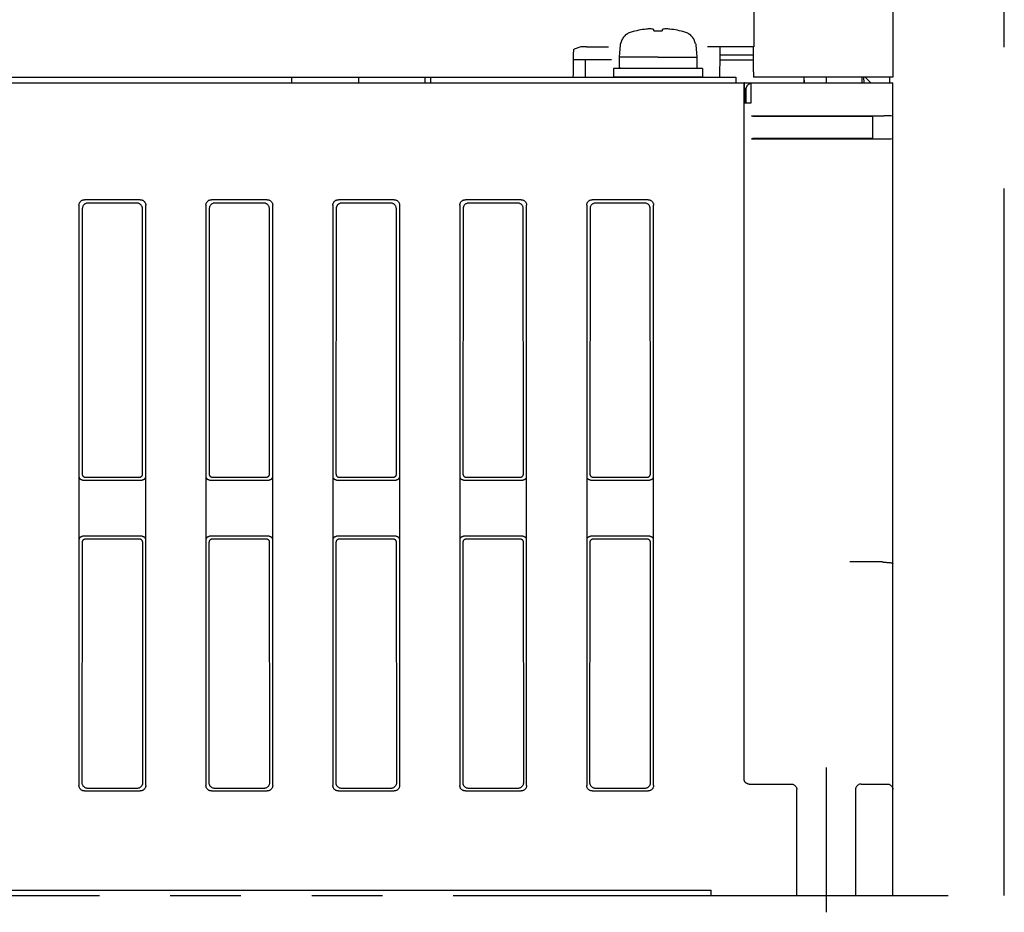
# Model space of a CAD drawing. Header units: millimetres. Extents: x -1 to 955, y -266 to 617.
# Tile 11 of 40: x 417 to 505, y -266 to -186. Entities that reach past the tile are written whole.
import ezdxf

# ---------------------------------------------------------------- set-up
doc = ezdxf.new("R2010")
doc.units = ezdxf.units.MM
doc.linetypes.add('PHANTOMX2', pattern=[127, 63.5, -12.7, 12.7, -12.7, 12.7, -12.7])
for name, color, linetype in [('10', 3, 'CONTINUOUS'), ('12', 7, 'CONTINUOUS'), ('17', 6, 'CONTINUOUS'), ('18', 1, 'PHANTOMX2')]:
    doc.layers.add(name, color=color, linetype=linetype)

msp = doc.modelspace()

# ---------------------------------------------------------------- linework, layer by layer
at = {"layer": '10'}
for p, q in [((495, -120.3), (495, -191.5)), ((482.501, -167.802), (482.501, -188.772)), ((466.975, -188.778), (466.36, -188.983)), ((467.13, -188.772), (467.068, -188.773)), ((467.205, -188.771), (467.13, -188.772)), ((467.334, -188.77), (467.205, -188.771)), ((467.474, -188.77), (467.334, -188.77)), ((467.474, -188.77), (469.455, -188.77)), ((482.429, -188.77), (478.345, -188.77)), ((479.478, -189.5), (479.491, -188.77)), ((482.455, -188.77), (482.429, -188.77)), ((482.484, -191), (482.484, -188.771)), ((466.309, -189.9), (469.725, -189.9)), ((467.4, -191.5), (467.4, -189.9)), ((479.44, -191.5), (479.475, -189.5)), ((482.484, -189.964), (479.467, -189.964)), ((482.484, -189.5), (479.475, -189.5)), ((289.1, -191.5), (480.9, -191.5)), ((441, -191.5), (441, -192)), ((447, -191.5), (447, -192)), ((452.96, -191.5), (452.969, -192)), ((453.5, -192), (453.5, -191.5)), ((466.292, -191.5), (466.308, -191.207)), ((480.9, -191.5), (480.9, -192)), ((482.484, -191), (482.488, -191.5)), ((495, -191.5), (482.488, -191.5)), ((487.001, -191.5), (487.001, -192)), ((487.011, -191.5), (487.012, -192)), ((489.009, -191.5), (489.009, -192)), ((492.191, -191.5), (492.2, -192)), ((492.4, -192), (492.391, -191.5)), ((492.5, -191.5), (493, -192)), ((494.7, -191.5), (494.7, -192)), ((343.26, -192), (495, -192)), ((481.623, -254.489), (481.623, -192)), ((481.677, -192.443), (481.678, -193.8)), ((481.811, -193.8), (481.82, -192.491)), ((482.255, -193.8), (482.256, -192.036)), ((495, -265), (495, -192)), ((481.678, -193.8), (482.255, -193.8)), ((482.407, -194.992), (482.311, -194.96)), ((482.421, -194.964), (482.474, -194.965)), ((482.474, -194.965), (482.533, -194.965)), ((482.533, -194.965), (494.209, -194.965)), ((482.552, -194.998), (482.623, -194.999)), ((482.623, -194.999), (482.745, -195)), ((482.745, -195), (493.15, -195)), ((495, -194.968), (493.15, -195)), ((493.15, -195), (493.15, -197)), ((494.432, -194.966), (494.209, -194.965)), ((494.632, -194.968), (494.432, -194.966)), ((482.407, -197.008), (482.311, -197.04)), ((482.377, -197.037), (482.421, -197.036)), ((482.421, -197.036), (482.474, -197.035)), ((482.474, -197.035), (482.563, -197.035)), ((482.552, -197.002), (482.494, -197.003)), ((482.623, -197.001), (482.552, -197.002)), ((482.563, -197.035), (494.052, -197.035)), ((482.745, -197), (482.623, -197.001)), ((493.15, -197), (482.745, -197)), ((493.15, -197), (495, -197.032)), ((494.052, -197.035), (494.285, -197.034)), ((494.285, -197.034), (494.502, -197.033)), ((494.502, -197.033), (494.691, -197.031)), ((494.691, -197.031), (494.796, -197.029)), ((421.9, -202.998), (421.9, -255.102)), ((422.199, -203.298), (422.181, -227.12)), ((422.2, -203.287), (422.2, -227.223)), ((427.402, -202.5), (422.398, -202.5)), ((427.102, -202.8), (422.698, -202.8)), ((427.619, -227.12), (427.601, -203.298)), ((427.9, -255.102), (427.9, -202.998)), ((433.3, -202.998), (433.3, -255.102)), ((433.599, -203.298), (433.581, -227.12)), ((438.802, -202.5), (433.798, -202.5)), ((438.502, -202.8), (434.098, -202.8)), ((439.019, -227.12), (439.001, -203.298)), ((439.3, -255.102), (439.3, -202.998)), ((444.7, -202.998), (444.7, -255.102)), ((444.999, -203.298), (444.981, -227.12)), ((450.202, -202.5), (445.198, -202.5)), ((449.902, -202.8), (445.498, -202.8)), ((450.4, -203.287), (450.4, -227.223)), ((450.419, -227.12), (450.401, -203.298)), ((450.7, -255.102), (450.7, -202.998)), ((456.1, -202.998), (456.1, -255.102)), ((456.399, -203.298), (456.381, -227.12)), ((461.602, -202.5), (456.598, -202.5)), ((461.302, -202.8), (456.898, -202.8)), ((461.819, -227.12), (461.801, -203.298)), ((462.1, -255.102), (462.1, -202.998)), ((467.5, -202.998), (467.5, -255.102)), ((467.799, -203.298), (467.781, -227.12)), ((473.002, -202.5), (467.998, -202.5)), ((472.702, -202.8), (468.298, -202.8)), ((473.219, -227.12), (473.201, -203.298)), ((473.5, -255.102), (473.5, -202.998)), ((421.926, -233.025), (421.926, -227.375)), ((422.225, -227.674), (427.575, -227.674)), ((422.48, -227.419), (427.32, -227.419)), ((427.874, -227.375), (427.874, -233.025)), ((433.326, -233.025), (433.326, -227.375)), ((433.625, -227.674), (438.975, -227.674)), ((433.88, -227.419), (438.72, -227.419)), ((439.274, -227.375), (439.274, -233.025)), ((444.726, -233.025), (444.726, -227.375)), ((445.025, -227.674), (450.375, -227.674)), ((445.28, -227.419), (450.12, -227.419)), ((450.674, -227.375), (450.674, -233.025)), ((456.126, -233.025), (456.126, -227.375)), ((456.425, -227.674), (461.775, -227.674)), ((456.68, -227.419), (461.52, -227.419)), ((462.074, -227.375), (462.074, -233.025)), ((467.526, -233.025), (467.526, -227.375)), ((467.825, -227.674), (473.175, -227.674)), ((468.08, -227.419), (472.92, -227.419)), ((473.474, -227.375), (473.474, -233.025)), ((422.177, -233.275), (422.16, -254.842)), ((422.2, -233.16), (422.2, -243.5)), ((427.575, -232.726), (422.225, -232.726)), ((427.324, -232.977), (422.476, -232.977)), ((427.64, -254.842), (427.623, -233.275)), ((433.577, -233.275), (433.56, -254.842)), ((438.975, -232.726), (433.625, -232.726)), ((438.724, -232.977), (433.876, -232.977)), ((439.04, -254.842), (439.023, -233.275)), ((444.977, -233.275), (444.96, -254.842)), ((450.375, -232.726), (445.025, -232.726)), ((450.124, -232.977), (445.276, -232.977)), ((450.4, -233.16), (450.4, -243.5)), ((450.44, -254.842), (450.423, -233.275)), ((456.377, -233.275), (456.36, -254.842)), ((461.775, -232.726), (456.425, -232.726)), ((461.524, -232.977), (456.676, -232.977)), ((461.84, -254.842), (461.823, -233.275)), ((467.777, -233.275), (467.76, -254.842)), ((473.175, -232.726), (467.825, -232.726)), ((472.924, -232.977), (468.076, -232.977)), ((473.24, -254.842), (473.223, -233.275)), ((491.136, -234.987), (491.392, -235)), ((491.392, -235), (494.02, -235)), ((422.658, -255.34), (427.142, -255.34)), ((434.058, -255.34), (438.542, -255.34)), ((445.458, -255.34), (449.942, -255.34)), ((456.858, -255.34), (461.342, -255.34)), ((468.258, -255.34), (472.742, -255.34)), ((482.099, -254.991), (485.369, -254.991)), ((485.369, -254.991), (485.522, -254.991)), ((485.522, -254.991), (485.627, -254.99)), ((485.627, -254.99), (485.69, -254.989)), ((485.69, -254.989), (485.745, -254.988)), ((485.745, -254.988), (485.791, -254.987)), ((492.253, -254.988), (492.308, -254.989)), ((492.308, -254.989), (492.405, -254.99)), ((492.405, -254.99), (492.513, -254.991)), ((492.513, -254.991), (494, -254.991)), ((494, -254.991), (494.154, -254.991)), ((494.154, -254.991), (494.261, -254.99)), ((494.261, -254.99), (494.324, -254.989)), ((494.324, -254.989), (494.38, -254.988)), ((494.38, -254.988), (494.426, -254.987)), ((422.398, -255.6), (427.402, -255.6)), ((433.798, -255.6), (438.802, -255.6)), ((445.198, -255.6), (450.202, -255.6)), ((456.598, -255.6), (461.602, -255.6)), ((467.998, -255.6), (473.002, -255.6)), ((388.448, -264.5), (478.68, -264.5)), ((478.685, -265), (478.68, -264.5)), ((478.685, -265), (495, -265))]:
    msp.add_line(p, q, dxfattribs=at)
for points in [[(466.308, -191.207), (466.309, -189.893), (466.309, -189.812), (466.31, -189.733), (466.311, -189.655), (466.313, -189.58), (466.315, -189.507), (466.317, -189.437), (466.319, -189.371), (466.322, -189.309), (466.325, -189.251), (466.328, -189.198), (466.332, -189.15), (466.335, -189.108), (466.339, -189.071), (466.343, -189.041), (466.347, -189.017), (466.351, -188.999), (466.356, -188.988), (466.36, -188.983)], [(467.068, -188.773), (467.042, -188.774), (467.02, -188.775), (467.003, -188.776), (466.989, -188.776), (466.98, -188.777), (466.975, -188.778)], [(482.501, -188.772), (482.5, -188.771), (482.497, -188.771), (482.492, -188.771), (482.485, -188.771), (482.476, -188.77), (482.455, -188.77)], [(481.677, -192.443), (481.677, -192.395), (481.676, -192.348), (481.675, -192.303), (481.674, -192.259), (481.673, -192.218), (481.671, -192.179), (481.669, -192.144), (481.667, -192.111), (481.665, -192.083), (481.663, -192.058), (481.661, -192.037), (481.658, -192.021), (481.656, -192.009), (481.653, -192.002), (481.651, -192)], [(482.256, -192.036), (482.191, -192.057), (482.131, -192.083), (482.076, -192.111), (482.028, -192.142), (481.985, -192.175), (481.948, -192.208), (481.917, -192.243), (481.89, -192.278), (481.868, -192.314), (481.851, -192.349), (481.838, -192.385), (481.828, -192.42), (481.823, -192.456), (481.82, -192.491)], [(482.27, -192), (482.266, -192.002), (482.263, -192.009), (482.26, -192.021), (482.256, -192.036)], [(482.311, -194.96), (482.314, -194.961), (482.32, -194.961), (482.33, -194.962), (482.343, -194.962), (482.359, -194.963), (482.377, -194.963), (482.421, -194.964)], [(482.407, -194.992), (482.411, -194.993), (482.42, -194.994), (482.432, -194.995), (482.449, -194.995), (482.47, -194.996), (482.494, -194.997), (482.552, -194.998)], [(494.796, -194.971), (494.746, -194.97), (494.632, -194.968)], [(482.311, -197.04), (482.314, -197.039), (482.32, -197.039), (482.33, -197.038), (482.343, -197.038), (482.359, -197.037), (482.377, -197.037)], [(482.494, -197.003), (482.47, -197.004), (482.449, -197.005), (482.432, -197.005), (482.42, -197.006), (482.411, -197.007), (482.407, -197.008)], [(421.9, -202.998), (421.902, -202.952), (421.908, -202.906), (421.919, -202.861), (421.934, -202.818), (421.952, -202.776), (421.975, -202.735), (422.001, -202.698), (422.03, -202.662), (422.062, -202.63), (422.098, -202.601), (422.135, -202.575), (422.176, -202.552), (422.218, -202.534), (422.261, -202.519), (422.306, -202.508), (422.352, -202.502), (422.398, -202.5)], [(422.698, -202.8), (422.652, -202.802), (422.606, -202.808), (422.561, -202.819), (422.517, -202.834), (422.475, -202.852), (422.435, -202.874), (422.397, -202.9), (422.362, -202.93), (422.329, -202.962), (422.3, -202.997), (422.274, -203.035), (422.252, -203.075), (422.233, -203.117), (422.219, -203.161), (422.208, -203.206), (422.202, -203.251), (422.199, -203.298)], [(427.601, -203.298), (427.598, -203.251), (427.592, -203.206), (427.581, -203.161), (427.567, -203.117), (427.548, -203.075), (427.526, -203.035), (427.5, -202.997), (427.471, -202.962), (427.438, -202.93), (427.403, -202.9), (427.365, -202.874), (427.325, -202.852), (427.283, -202.834), (427.239, -202.819), (427.194, -202.808), (427.148, -202.802), (427.102, -202.8)], [(427.402, -202.5), (427.448, -202.502), (427.494, -202.508), (427.539, -202.519), (427.582, -202.534), (427.624, -202.552), (427.665, -202.575), (427.702, -202.601), (427.738, -202.63), (427.77, -202.662), (427.799, -202.698), (427.825, -202.735), (427.848, -202.776), (427.866, -202.818), (427.881, -202.861), (427.892, -202.906), (427.898, -202.952), (427.9, -202.998)], [(433.3, -202.998), (433.302, -202.952), (433.308, -202.906), (433.319, -202.861), (433.334, -202.818), (433.352, -202.776), (433.375, -202.735), (433.401, -202.698), (433.43, -202.662), (433.462, -202.63), (433.498, -202.601), (433.535, -202.575), (433.576, -202.552), (433.618, -202.534), (433.661, -202.519), (433.706, -202.508), (433.752, -202.502), (433.798, -202.5)], [(434.098, -202.8), (434.052, -202.802), (434.006, -202.808), (433.961, -202.819), (433.917, -202.834), (433.875, -202.852), (433.835, -202.874), (433.797, -202.9), (433.762, -202.93), (433.729, -202.962), (433.7, -202.997), (433.674, -203.035), (433.652, -203.075), (433.633, -203.117), (433.619, -203.161), (433.608, -203.206), (433.602, -203.251), (433.599, -203.298)], [(439.001, -203.298), (438.998, -203.251), (438.992, -203.206), (438.981, -203.161), (438.967, -203.117), (438.948, -203.075), (438.926, -203.035), (438.9, -202.997), (438.871, -202.962), (438.838, -202.93), (438.803, -202.9), (438.765, -202.874), (438.725, -202.852), (438.683, -202.834), (438.639, -202.819), (438.594, -202.808), (438.548, -202.802), (438.502, -202.8)], [(438.802, -202.5), (438.848, -202.502), (438.894, -202.508), (438.939, -202.519), (438.982, -202.534), (439.024, -202.552), (439.065, -202.575), (439.102, -202.601), (439.138, -202.63), (439.17, -202.662), (439.199, -202.698), (439.225, -202.735), (439.248, -202.776), (439.266, -202.818), (439.281, -202.861), (439.292, -202.906), (439.298, -202.952), (439.3, -202.998)], [(444.7, -202.998), (444.702, -202.952), (444.708, -202.906), (444.719, -202.861), (444.734, -202.818), (444.752, -202.776), (444.775, -202.735), (444.801, -202.698), (444.83, -202.662), (444.862, -202.63), (444.898, -202.601), (444.935, -202.575), (444.976, -202.552), (445.018, -202.534), (445.061, -202.519), (445.106, -202.508), (445.152, -202.502), (445.198, -202.5)], [(445.498, -202.8), (445.452, -202.802), (445.406, -202.808), (445.361, -202.819), (445.317, -202.834), (445.275, -202.852), (445.235, -202.874), (445.197, -202.9), (445.162, -202.93), (445.129, -202.962), (445.1, -202.997), (445.074, -203.035), (445.052, -203.075), (445.033, -203.117), (445.019, -203.161), (445.008, -203.206), (445.002, -203.251), (444.999, -203.298)], [(450.401, -203.298), (450.398, -203.251), (450.392, -203.206), (450.381, -203.161), (450.367, -203.117), (450.348, -203.075), (450.326, -203.035), (450.3, -202.997), (450.271, -202.962), (450.238, -202.93), (450.203, -202.9), (450.165, -202.874), (450.125, -202.852), (450.083, -202.834), (450.039, -202.819), (449.994, -202.808), (449.948, -202.802), (449.902, -202.8)], [(450.202, -202.5), (450.248, -202.502), (450.294, -202.508), (450.339, -202.519), (450.382, -202.534), (450.424, -202.552), (450.465, -202.575), (450.502, -202.601), (450.538, -202.63), (450.57, -202.662), (450.599, -202.698), (450.625, -202.735), (450.648, -202.776), (450.666, -202.818), (450.681, -202.861), (450.692, -202.906), (450.698, -202.952), (450.7, -202.998)], [(456.1, -202.998), (456.102, -202.952), (456.108, -202.906), (456.119, -202.861), (456.134, -202.818), (456.152, -202.776), (456.175, -202.735), (456.201, -202.698), (456.23, -202.662), (456.262, -202.63), (456.298, -202.601), (456.335, -202.575), (456.376, -202.552), (456.418, -202.534), (456.461, -202.519), (456.506, -202.508), (456.552, -202.502), (456.598, -202.5)], [(456.898, -202.8), (456.852, -202.802), (456.806, -202.808), (456.761, -202.819), (456.717, -202.834), (456.675, -202.852), (456.635, -202.874), (456.597, -202.9), (456.562, -202.93), (456.529, -202.962), (456.5, -202.997), (456.474, -203.035), (456.452, -203.075), (456.433, -203.117), (456.419, -203.161), (456.408, -203.206), (456.402, -203.251), (456.399, -203.298)], [(461.801, -203.298), (461.798, -203.251), (461.792, -203.206), (461.781, -203.161), (461.767, -203.117), (461.748, -203.075), (461.726, -203.035), (461.7, -202.997), (461.671, -202.962), (461.638, -202.93), (461.603, -202.9), (461.565, -202.874), (461.525, -202.852), (461.483, -202.834), (461.439, -202.819), (461.394, -202.808), (461.348, -202.802), (461.302, -202.8)], [(461.602, -202.5), (461.648, -202.502), (461.694, -202.508), (461.739, -202.519), (461.782, -202.534), (461.824, -202.552), (461.865, -202.575), (461.902, -202.601), (461.938, -202.63), (461.97, -202.662), (461.999, -202.698), (462.025, -202.735), (462.048, -202.776), (462.066, -202.818), (462.081, -202.861), (462.092, -202.906), (462.098, -202.952), (462.1, -202.998)], [(467.5, -202.998), (467.502, -202.952), (467.508, -202.906), (467.519, -202.861), (467.534, -202.818), (467.552, -202.776), (467.575, -202.735), (467.601, -202.698), (467.63, -202.662), (467.662, -202.63), (467.698, -202.601), (467.735, -202.575), (467.776, -202.552), (467.818, -202.534), (467.861, -202.519), (467.906, -202.508), (467.952, -202.502), (467.998, -202.5)], [(468.298, -202.8), (468.252, -202.802), (468.206, -202.808), (468.161, -202.819), (468.117, -202.834), (468.075, -202.852), (468.035, -202.874), (467.997, -202.9), (467.962, -202.93), (467.929, -202.962), (467.9, -202.997), (467.874, -203.035), (467.852, -203.075), (467.833, -203.117), (467.819, -203.161), (467.808, -203.206), (467.802, -203.251), (467.799, -203.298)], [(473.201, -203.298), (473.198, -203.251), (473.192, -203.206), (473.181, -203.161), (473.167, -203.117), (473.148, -203.075), (473.126, -203.035), (473.1, -202.997), (473.071, -202.962), (473.038, -202.93), (473.003, -202.9), (472.965, -202.874), (472.925, -202.852), (472.883, -202.834), (472.839, -202.819), (472.794, -202.808), (472.748, -202.802), (472.702, -202.8)], [(473.002, -202.5), (473.048, -202.502), (473.094, -202.508), (473.139, -202.519), (473.182, -202.534), (473.224, -202.552), (473.265, -202.575), (473.302, -202.601), (473.338, -202.63), (473.37, -202.662), (473.399, -202.698), (473.425, -202.735), (473.448, -202.776), (473.466, -202.818), (473.481, -202.861), (473.492, -202.906), (473.498, -202.952), (473.5, -202.998)], [(422.181, -227.12), (422.183, -227.151), (422.188, -227.182), (422.196, -227.213), (422.207, -227.242), (422.221, -227.27), (422.238, -227.296), (422.258, -227.32), (422.28, -227.342), (422.304, -227.362), (422.33, -227.379), (422.358, -227.393), (422.387, -227.404), (422.418, -227.412), (422.449, -227.417), (422.48, -227.419)], [(427.32, -227.419), (427.351, -227.417), (427.382, -227.412), (427.413, -227.404), (427.442, -227.393), (427.47, -227.379), (427.496, -227.362), (427.52, -227.342), (427.542, -227.32), (427.562, -227.296), (427.579, -227.27), (427.593, -227.242), (427.604, -227.213), (427.612, -227.182), (427.617, -227.151), (427.619, -227.12)], [(433.581, -227.12), (433.583, -227.151), (433.588, -227.182), (433.596, -227.213), (433.607, -227.242), (433.621, -227.27), (433.638, -227.296), (433.658, -227.32), (433.68, -227.342), (433.704, -227.362), (433.73, -227.379), (433.758, -227.393), (433.787, -227.404), (433.818, -227.412), (433.849, -227.417), (433.88, -227.419)], [(438.72, -227.419), (438.751, -227.417), (438.782, -227.412), (438.813, -227.404), (438.842, -227.393), (438.87, -227.379), (438.896, -227.362), (438.92, -227.342), (438.942, -227.32), (438.962, -227.296), (438.979, -227.27), (438.993, -227.242), (439.004, -227.213), (439.012, -227.182), (439.017, -227.151), (439.019, -227.12)], [(444.981, -227.12), (444.983, -227.151), (444.988, -227.182), (444.996, -227.213), (445.007, -227.242), (445.021, -227.27), (445.038, -227.296), (445.058, -227.32), (445.08, -227.342), (445.104, -227.362), (445.13, -227.379), (445.158, -227.393), (445.187, -227.404), (445.218, -227.412), (445.249, -227.417), (445.28, -227.419)], [(450.12, -227.419), (450.151, -227.417), (450.182, -227.412), (450.213, -227.404), (450.242, -227.393), (450.27, -227.379), (450.296, -227.362), (450.32, -227.342), (450.342, -227.32), (450.362, -227.296), (450.379, -227.27), (450.393, -227.242), (450.404, -227.213), (450.412, -227.182), (450.417, -227.151), (450.419, -227.12)], [(456.381, -227.12), (456.383, -227.151), (456.388, -227.182), (456.396, -227.213), (456.407, -227.242), (456.421, -227.27), (456.438, -227.296), (456.458, -227.32), (456.48, -227.342), (456.504, -227.362), (456.53, -227.379), (456.558, -227.393), (456.587, -227.404), (456.618, -227.412), (456.649, -227.417), (456.68, -227.419)], [(461.52, -227.419), (461.551, -227.417), (461.582, -227.412), (461.613, -227.404), (461.642, -227.393), (461.67, -227.379), (461.696, -227.362), (461.72, -227.342), (461.742, -227.32), (461.762, -227.296), (461.779, -227.27), (461.793, -227.242), (461.804, -227.213), (461.812, -227.182), (461.817, -227.151), (461.819, -227.12)], [(467.781, -227.12), (467.783, -227.151), (467.788, -227.182), (467.796, -227.213), (467.807, -227.242), (467.821, -227.27), (467.838, -227.296), (467.858, -227.32), (467.88, -227.342), (467.904, -227.362), (467.93, -227.379), (467.958, -227.393), (467.987, -227.404), (468.018, -227.412), (468.049, -227.417), (468.08, -227.419)], [(472.92, -227.419), (472.951, -227.417), (472.982, -227.412), (473.013, -227.404), (473.042, -227.393), (473.07, -227.379), (473.096, -227.362), (473.12, -227.342), (473.142, -227.32), (473.162, -227.296), (473.179, -227.27), (473.193, -227.242), (473.204, -227.213), (473.212, -227.182), (473.217, -227.151), (473.219, -227.12)], [(422.225, -227.674), (422.194, -227.672), (422.163, -227.667), (422.132, -227.659), (422.103, -227.648), (422.075, -227.634), (422.049, -227.617), (422.025, -227.597), (422.003, -227.575), (421.983, -227.551), (421.966, -227.525), (421.952, -227.497), (421.941, -227.468), (421.933, -227.437), (421.928, -227.406), (421.926, -227.375)], [(427.874, -227.375), (427.872, -227.406), (427.867, -227.437), (427.859, -227.468), (427.848, -227.497), (427.834, -227.525), (427.817, -227.551), (427.797, -227.575), (427.775, -227.597), (427.751, -227.617), (427.725, -227.634), (427.697, -227.648), (427.668, -227.659), (427.637, -227.667), (427.606, -227.672), (427.575, -227.674)], [(433.625, -227.674), (433.594, -227.672), (433.563, -227.667), (433.532, -227.659), (433.503, -227.648), (433.475, -227.634), (433.449, -227.617), (433.425, -227.597), (433.403, -227.575), (433.383, -227.551), (433.366, -227.525), (433.352, -227.497), (433.341, -227.468), (433.333, -227.437), (433.328, -227.406), (433.326, -227.375)], [(439.274, -227.375), (439.272, -227.406), (439.267, -227.437), (439.259, -227.468), (439.248, -227.497), (439.234, -227.525), (439.217, -227.551), (439.197, -227.575), (439.175, -227.597), (439.151, -227.617), (439.125, -227.634), (439.097, -227.648), (439.068, -227.659), (439.037, -227.667), (439.006, -227.672), (438.975, -227.674)], [(445.025, -227.674), (444.994, -227.672), (444.963, -227.667), (444.932, -227.659), (444.903, -227.648), (444.875, -227.634), (444.849, -227.617), (444.825, -227.597), (444.803, -227.575), (444.783, -227.551), (444.766, -227.525), (444.752, -227.497), (444.741, -227.468), (444.733, -227.437), (444.728, -227.406), (444.726, -227.375)], [(450.674, -227.375), (450.672, -227.406), (450.667, -227.437), (450.659, -227.468), (450.648, -227.497), (450.634, -227.525), (450.617, -227.551), (450.597, -227.575), (450.575, -227.597), (450.551, -227.617), (450.525, -227.634), (450.497, -227.648), (450.468, -227.659), (450.437, -227.667), (450.406, -227.672), (450.375, -227.674)], [(456.425, -227.674), (456.394, -227.672), (456.363, -227.667), (456.332, -227.659), (456.303, -227.648), (456.275, -227.634), (456.249, -227.617), (456.225, -227.597), (456.203, -227.575), (456.183, -227.551), (456.166, -227.525), (456.152, -227.497), (456.141, -227.468), (456.133, -227.437), (456.128, -227.406), (456.126, -227.375)], [(462.074, -227.375), (462.072, -227.406), (462.067, -227.437), (462.059, -227.468), (462.048, -227.497), (462.034, -227.525), (462.017, -227.551), (461.997, -227.575), (461.975, -227.597), (461.951, -227.617), (461.925, -227.634), (461.897, -227.648), (461.868, -227.659), (461.837, -227.667), (461.806, -227.672), (461.775, -227.674)], [(467.825, -227.674), (467.794, -227.672), (467.763, -227.667), (467.732, -227.659), (467.703, -227.648), (467.675, -227.634), (467.649, -227.617), (467.625, -227.597), (467.603, -227.575), (467.583, -227.551), (467.566, -227.525), (467.552, -227.497), (467.541, -227.468), (467.533, -227.437), (467.528, -227.406), (467.526, -227.375)], [(473.474, -227.375), (473.472, -227.406), (473.467, -227.437), (473.459, -227.468), (473.448, -227.497), (473.434, -227.525), (473.417, -227.551), (473.397, -227.575), (473.375, -227.597), (473.351, -227.617), (473.325, -227.634), (473.297, -227.648), (473.268, -227.659), (473.237, -227.667), (473.206, -227.672), (473.175, -227.674)], [(421.926, -233.025), (421.928, -232.994), (421.933, -232.963), (421.941, -232.932), (421.952, -232.903), (421.966, -232.875), (421.983, -232.849), (422.003, -232.825), (422.025, -232.803), (422.049, -232.783), (422.075, -232.766), (422.103, -232.752), (422.132, -232.741), (422.163, -232.733), (422.194, -232.728), (422.225, -232.726)], [(422.476, -232.977), (422.444, -232.978), (422.413, -232.983), (422.383, -232.991), (422.354, -233.003), (422.326, -233.017), (422.3, -233.034), (422.275, -233.053), (422.253, -233.076), (422.234, -233.1), (422.217, -233.126), (422.203, -233.154), (422.191, -233.183), (422.183, -233.213), (422.178, -233.244), (422.177, -233.275)], [(427.623, -233.275), (427.622, -233.244), (427.617, -233.213), (427.609, -233.183), (427.597, -233.154), (427.583, -233.126), (427.566, -233.1), (427.547, -233.076), (427.525, -233.053), (427.5, -233.034), (427.474, -233.017), (427.446, -233.003), (427.417, -232.991), (427.387, -232.983), (427.356, -232.978), (427.324, -232.977)], [(427.575, -232.726), (427.606, -232.728), (427.637, -232.733), (427.668, -232.741), (427.697, -232.752), (427.725, -232.766), (427.751, -232.783), (427.775, -232.803), (427.797, -232.825), (427.817, -232.849), (427.834, -232.875), (427.848, -232.903), (427.859, -232.932), (427.867, -232.963), (427.872, -232.994), (427.874, -233.025)], [(433.326, -233.025), (433.328, -232.994), (433.333, -232.963), (433.341, -232.932), (433.352, -232.903), (433.366, -232.875), (433.383, -232.849), (433.403, -232.825), (433.425, -232.803), (433.449, -232.783), (433.475, -232.766), (433.503, -232.752), (433.532, -232.741), (433.563, -232.733), (433.594, -232.728), (433.625, -232.726)], [(433.876, -232.977), (433.844, -232.978), (433.813, -232.983), (433.783, -232.991), (433.754, -233.003), (433.726, -233.017), (433.7, -233.034), (433.675, -233.053), (433.653, -233.076), (433.634, -233.1), (433.617, -233.126), (433.603, -233.154), (433.591, -233.183), (433.583, -233.213), (433.578, -233.244), (433.577, -233.275)], [(439.023, -233.275), (439.022, -233.244), (439.017, -233.213), (439.009, -233.183), (438.997, -233.154), (438.983, -233.126), (438.966, -233.1), (438.947, -233.076), (438.925, -233.053), (438.9, -233.034), (438.874, -233.017), (438.846, -233.003), (438.817, -232.991), (438.787, -232.983), (438.756, -232.978), (438.724, -232.977)], [(438.975, -232.726), (439.006, -232.728), (439.037, -232.733), (439.068, -232.741), (439.097, -232.752), (439.125, -232.766), (439.151, -232.783), (439.175, -232.803), (439.197, -232.825), (439.217, -232.849), (439.234, -232.875), (439.248, -232.903), (439.259, -232.932), (439.267, -232.963), (439.272, -232.994), (439.274, -233.025)], [(444.726, -233.025), (444.728, -232.994), (444.733, -232.963), (444.741, -232.932), (444.752, -232.903), (444.766, -232.875), (444.783, -232.849), (444.803, -232.825), (444.825, -232.803), (444.849, -232.783), (444.875, -232.766), (444.903, -232.752), (444.932, -232.741), (444.963, -232.733), (444.994, -232.728), (445.025, -232.726)], [(445.276, -232.977), (445.244, -232.978), (445.213, -232.983), (445.183, -232.991), (445.154, -233.003), (445.126, -233.017), (445.1, -233.034), (445.075, -233.053), (445.053, -233.076), (445.034, -233.1), (445.017, -233.126), (445.003, -233.154), (444.991, -233.183), (444.983, -233.213), (444.978, -233.244), (444.977, -233.275)], [(450.423, -233.275), (450.422, -233.244), (450.417, -233.213), (450.409, -233.183), (450.397, -233.154), (450.383, -233.126), (450.366, -233.1), (450.347, -233.076), (450.325, -233.053), (450.3, -233.034), (450.274, -233.017), (450.246, -233.003), (450.217, -232.991), (450.187, -232.983), (450.156, -232.978), (450.124, -232.977)], [(450.375, -232.726), (450.406, -232.728), (450.437, -232.733), (450.468, -232.741), (450.497, -232.752), (450.525, -232.766), (450.551, -232.783), (450.575, -232.803), (450.597, -232.825), (450.617, -232.849), (450.634, -232.875), (450.648, -232.903), (450.659, -232.932), (450.667, -232.963), (450.672, -232.994), (450.674, -233.025)], [(456.126, -233.025), (456.128, -232.994), (456.133, -232.963), (456.141, -232.932), (456.152, -232.903), (456.166, -232.875), (456.183, -232.849), (456.203, -232.825), (456.225, -232.803), (456.249, -232.783), (456.275, -232.766), (456.303, -232.752), (456.332, -232.741), (456.363, -232.733), (456.394, -232.728), (456.425, -232.726)], [(456.676, -232.977), (456.644, -232.978), (456.613, -232.983), (456.583, -232.991), (456.554, -233.003), (456.526, -233.017), (456.5, -233.034), (456.475, -233.053), (456.453, -233.076), (456.434, -233.1), (456.417, -233.126), (456.403, -233.154), (456.391, -233.183), (456.383, -233.213), (456.378, -233.244), (456.377, -233.275)], [(461.823, -233.275), (461.822, -233.244), (461.817, -233.213), (461.809, -233.183), (461.797, -233.154), (461.783, -233.126), (461.766, -233.1), (461.747, -233.076), (461.725, -233.053), (461.7, -233.034), (461.674, -233.017), (461.646, -233.003), (461.617, -232.991), (461.587, -232.983), (461.556, -232.978), (461.524, -232.977)], [(461.775, -232.726), (461.806, -232.728), (461.837, -232.733), (461.868, -232.741), (461.897, -232.752), (461.925, -232.766), (461.951, -232.783), (461.975, -232.803), (461.997, -232.825), (462.017, -232.849), (462.034, -232.875), (462.048, -232.903), (462.059, -232.932), (462.067, -232.963), (462.072, -232.994), (462.074, -233.025)], [(467.526, -233.025), (467.528, -232.994), (467.533, -232.963), (467.541, -232.932), (467.552, -232.903), (467.566, -232.875), (467.583, -232.849), (467.603, -232.825), (467.625, -232.803), (467.649, -232.783), (467.675, -232.766), (467.703, -232.752), (467.732, -232.741), (467.763, -232.733), (467.794, -232.728), (467.825, -232.726)], [(468.076, -232.977), (468.044, -232.978), (468.013, -232.983), (467.983, -232.991), (467.954, -233.003), (467.926, -233.017), (467.9, -233.034), (467.875, -233.053), (467.853, -233.076), (467.834, -233.1), (467.817, -233.126), (467.803, -233.154), (467.791, -233.183), (467.783, -233.213), (467.778, -233.244), (467.777, -233.275)], [(473.223, -233.275), (473.222, -233.244), (473.217, -233.213), (473.209, -233.183), (473.197, -233.154), (473.183, -233.126), (473.166, -233.1), (473.147, -233.076), (473.125, -233.053), (473.1, -233.034), (473.074, -233.017), (473.046, -233.003), (473.017, -232.991), (472.987, -232.983), (472.956, -232.978), (472.924, -232.977)], [(473.175, -232.726), (473.206, -232.728), (473.237, -232.733), (473.268, -232.741), (473.297, -232.752), (473.325, -232.766), (473.351, -232.783), (473.375, -232.803), (473.397, -232.825), (473.417, -232.849), (473.434, -232.875), (473.448, -232.903), (473.459, -232.932), (473.467, -232.963), (473.472, -232.994), (473.474, -233.025)], [(494.028, -235.005), (494.026, -235.003), (494.024, -235.001), (494.022, -235), (494.02, -235)], [(494.028, -235.005), (494.038, -235.013), (494.051, -235.021), (494.066, -235.028), (494.086, -235.034), (494.109, -235.039), (494.135, -235.042), (494.163, -235.046), (494.193, -235.048), (494.224, -235.051)], [(494.224, -235.051), (494.287, -235.055), (494.318, -235.058), (494.349, -235.061), (494.379, -235.064)], [(494.379, -235.064), (494.381, -235.064), (494.383, -235.064)], [(494.383, -235.064), (494.454, -235.067), (494.523, -235.071), (494.588, -235.075), (494.649, -235.08), (494.707, -235.086), (494.76, -235.091), (494.809, -235.097), (494.852, -235.104), (494.891, -235.111), (494.924, -235.118), (494.951, -235.125), (494.972, -235.132), (494.988, -235.14), (494.997, -235.148), (495, -235.156)], [(482.099, -254.991), (482.092, -254.991), (482.084, -254.991), (482.076, -254.991), (482.068, -254.99), (482.06, -254.99), (482.051, -254.989), (482.043, -254.988), (482.034, -254.987), (482.025, -254.986), (482.016, -254.984), (482.006, -254.982), (481.997, -254.98), (481.987, -254.978), (481.977, -254.976), (481.967, -254.973), (481.957, -254.97), (481.947, -254.967), (481.936, -254.963), (481.926, -254.959), (481.915, -254.955), (481.905, -254.95), (481.894, -254.945), (481.883, -254.94), (481.873, -254.934), (481.862, -254.928), (481.851, -254.921), (481.84, -254.914), (481.829, -254.907), (481.819, -254.899), (481.809, -254.891), (481.799, -254.883), (481.789, -254.875), (481.78, -254.867), (481.771, -254.859), (481.763, -254.85), (481.755, -254.842), (481.747, -254.833), (481.74, -254.824), (481.733, -254.816), (481.726, -254.807), (481.719, -254.798), (481.713, -254.789), (481.707, -254.78), (481.701, -254.771), (481.696, -254.763), (481.691, -254.754), (481.686, -254.745), (481.681, -254.736), (481.677, -254.727), (481.673, -254.719), (481.669, -254.71), (481.665, -254.701), (481.662, -254.693), (481.658, -254.685), (481.655, -254.676), (481.652, -254.668), (481.65, -254.66), (481.647, -254.652), (481.645, -254.644), (481.643, -254.636), (481.641, -254.628), (481.639, -254.62), (481.637, -254.613), (481.635, -254.605), (481.634, -254.598), (481.633, -254.591), (481.631, -254.584), (481.63, -254.577), (481.629, -254.57), (481.628, -254.563), (481.627, -254.556), (481.627, -254.55), (481.626, -254.543), (481.625, -254.537), (481.625, -254.53), (481.624, -254.524), (481.624, -254.518), (481.624, -254.512), (481.624, -254.506), (481.623, -254.501), (481.623, -254.495), (481.623, -254.489)], [(422.398, -255.6), (422.352, -255.598), (422.306, -255.592), (422.261, -255.581), (422.218, -255.566), (422.176, -255.548), (422.135, -255.525), (422.098, -255.499), (422.062, -255.47), (422.03, -255.438), (422.001, -255.402), (421.975, -255.365), (421.952, -255.324), (421.934, -255.282), (421.919, -255.239), (421.908, -255.194), (421.902, -255.148), (421.9, -255.102)], [(422.16, -254.842), (422.162, -254.888), (422.169, -254.934), (422.179, -254.979), (422.194, -255.022), (422.212, -255.065), (422.235, -255.105), (422.26, -255.143), (422.29, -255.178), (422.322, -255.21), (422.357, -255.24), (422.395, -255.266), (422.435, -255.288), (422.477, -255.307), (422.521, -255.321), (422.566, -255.332), (422.612, -255.338), (422.658, -255.34)], [(427.142, -255.34), (427.188, -255.338), (427.234, -255.332), (427.279, -255.321), (427.323, -255.307), (427.365, -255.288), (427.405, -255.266), (427.443, -255.24), (427.478, -255.21), (427.51, -255.178), (427.54, -255.143), (427.565, -255.105), (427.588, -255.065), (427.606, -255.022), (427.621, -254.979), (427.631, -254.934), (427.638, -254.888), (427.64, -254.842)], [(427.9, -255.102), (427.898, -255.148), (427.892, -255.194), (427.881, -255.239), (427.866, -255.282), (427.848, -255.324), (427.825, -255.365), (427.799, -255.402), (427.77, -255.438), (427.738, -255.47), (427.702, -255.499), (427.665, -255.525), (427.624, -255.548), (427.582, -255.566), (427.539, -255.581), (427.494, -255.592), (427.448, -255.598), (427.402, -255.6)], [(433.798, -255.6), (433.752, -255.598), (433.706, -255.592), (433.661, -255.581), (433.618, -255.566), (433.576, -255.548), (433.535, -255.525), (433.498, -255.499), (433.462, -255.47), (433.43, -255.438), (433.401, -255.402), (433.375, -255.365), (433.352, -255.324), (433.334, -255.282), (433.319, -255.239), (433.308, -255.194), (433.302, -255.148), (433.3, -255.102)], [(433.56, -254.842), (433.562, -254.888), (433.569, -254.934), (433.579, -254.979), (433.594, -255.022), (433.612, -255.065), (433.635, -255.105), (433.66, -255.143), (433.69, -255.178), (433.722, -255.21), (433.757, -255.24), (433.795, -255.266), (433.835, -255.288), (433.877, -255.307), (433.921, -255.321), (433.966, -255.332), (434.012, -255.338), (434.058, -255.34)], [(438.542, -255.34), (438.588, -255.338), (438.634, -255.332), (438.679, -255.321), (438.723, -255.307), (438.765, -255.288), (438.805, -255.266), (438.843, -255.24), (438.878, -255.21), (438.91, -255.178), (438.94, -255.143), (438.965, -255.105), (438.988, -255.065), (439.006, -255.022), (439.021, -254.979), (439.031, -254.934), (439.038, -254.888), (439.04, -254.842)], [(439.3, -255.102), (439.298, -255.148), (439.292, -255.194), (439.281, -255.239), (439.266, -255.282), (439.248, -255.324), (439.225, -255.365), (439.199, -255.402), (439.17, -255.438), (439.138, -255.47), (439.102, -255.499), (439.065, -255.525), (439.024, -255.548), (438.982, -255.566), (438.939, -255.581), (438.894, -255.592), (438.848, -255.598), (438.802, -255.6)], [(445.198, -255.6), (445.152, -255.598), (445.106, -255.592), (445.061, -255.581), (445.018, -255.566), (444.976, -255.548), (444.935, -255.525), (444.898, -255.499), (444.862, -255.47), (444.83, -255.438), (444.801, -255.402), (444.775, -255.365), (444.752, -255.324), (444.734, -255.282), (444.719, -255.239), (444.708, -255.194), (444.702, -255.148), (444.7, -255.102)], [(444.96, -254.842), (444.962, -254.888), (444.969, -254.934), (444.979, -254.979), (444.994, -255.022), (445.012, -255.065), (445.035, -255.105), (445.06, -255.143), (445.09, -255.178), (445.122, -255.21), (445.157, -255.24), (445.195, -255.266), (445.235, -255.288), (445.277, -255.307), (445.321, -255.321), (445.366, -255.332), (445.412, -255.338), (445.458, -255.34)], [(449.942, -255.34), (449.988, -255.338), (450.034, -255.332), (450.079, -255.321), (450.123, -255.307), (450.165, -255.288), (450.205, -255.266), (450.243, -255.24), (450.278, -255.21), (450.31, -255.178), (450.34, -255.143), (450.365, -255.105), (450.388, -255.065), (450.406, -255.022), (450.421, -254.979), (450.431, -254.934), (450.438, -254.888), (450.44, -254.842)], [(450.7, -255.102), (450.698, -255.148), (450.692, -255.194), (450.681, -255.239), (450.666, -255.282), (450.648, -255.324), (450.625, -255.365), (450.599, -255.402), (450.57, -255.438), (450.538, -255.47), (450.502, -255.499), (450.465, -255.525), (450.424, -255.548), (450.382, -255.566), (450.339, -255.581), (450.294, -255.592), (450.248, -255.598), (450.202, -255.6)], [(456.598, -255.6), (456.552, -255.598), (456.506, -255.592), (456.461, -255.581), (456.418, -255.566), (456.376, -255.548), (456.335, -255.525), (456.298, -255.499), (456.262, -255.47), (456.23, -255.438), (456.201, -255.402), (456.175, -255.365), (456.152, -255.324), (456.134, -255.282), (456.119, -255.239), (456.108, -255.194), (456.102, -255.148), (456.1, -255.102)], [(456.36, -254.842), (456.362, -254.888), (456.369, -254.934), (456.379, -254.979), (456.394, -255.022), (456.412, -255.065), (456.435, -255.105), (456.46, -255.143), (456.49, -255.178), (456.522, -255.21), (456.557, -255.24), (456.595, -255.266), (456.635, -255.288), (456.677, -255.307), (456.721, -255.321), (456.766, -255.332), (456.812, -255.338), (456.858, -255.34)], [(461.342, -255.34), (461.388, -255.338), (461.434, -255.332), (461.479, -255.321), (461.523, -255.307), (461.565, -255.288), (461.605, -255.266), (461.643, -255.24), (461.678, -255.21), (461.71, -255.178), (461.74, -255.143), (461.765, -255.105), (461.788, -255.065), (461.806, -255.022), (461.821, -254.979), (461.831, -254.934), (461.838, -254.888), (461.84, -254.842)], [(462.1, -255.102), (462.098, -255.148), (462.092, -255.194), (462.081, -255.239), (462.066, -255.282), (462.048, -255.324), (462.025, -255.365), (461.999, -255.402), (461.97, -255.438), (461.938, -255.47), (461.902, -255.499), (461.865, -255.525), (461.824, -255.548), (461.782, -255.566), (461.739, -255.581), (461.694, -255.592), (461.648, -255.598), (461.602, -255.6)], [(467.998, -255.6), (467.952, -255.598), (467.906, -255.592), (467.861, -255.581), (467.818, -255.566), (467.776, -255.548), (467.735, -255.525), (467.698, -255.499), (467.662, -255.47), (467.63, -255.438), (467.601, -255.402), (467.575, -255.365), (467.552, -255.324), (467.534, -255.282), (467.519, -255.239), (467.508, -255.194), (467.502, -255.148), (467.5, -255.102)], [(467.76, -254.842), (467.762, -254.888), (467.769, -254.934), (467.779, -254.979), (467.794, -255.022), (467.812, -255.065), (467.835, -255.105), (467.86, -255.143), (467.89, -255.178), (467.922, -255.21), (467.957, -255.24), (467.995, -255.266), (468.035, -255.288), (468.077, -255.307), (468.121, -255.321), (468.166, -255.332), (468.212, -255.338), (468.258, -255.34)], [(472.742, -255.34), (472.788, -255.338), (472.834, -255.332), (472.879, -255.321), (472.923, -255.307), (472.965, -255.288), (473.005, -255.266), (473.043, -255.24), (473.078, -255.21), (473.11, -255.178), (473.14, -255.143), (473.165, -255.105), (473.188, -255.065), (473.206, -255.022), (473.221, -254.979), (473.231, -254.934), (473.238, -254.888), (473.24, -254.842)], [(473.5, -255.102), (473.498, -255.148), (473.492, -255.194), (473.481, -255.239), (473.466, -255.282), (473.448, -255.324), (473.425, -255.365), (473.399, -255.402), (473.37, -255.438), (473.338, -255.47), (473.302, -255.499), (473.265, -255.525), (473.224, -255.548), (473.182, -255.566), (473.139, -255.581), (473.094, -255.592), (473.048, -255.598), (473.002, -255.6)], [(485.791, -254.987), (485.811, -254.987), (485.828, -254.986), (485.842, -254.986), (485.853, -254.985), (485.861, -254.984), (485.867, -254.984), (485.869, -254.983)], [(492.131, -254.983), (492.133, -254.984), (492.139, -254.984), (492.147, -254.985), (492.158, -254.986), (492.172, -254.986), (492.188, -254.987), (492.207, -254.987), (492.253, -254.988)], [(494.426, -254.987), (494.445, -254.987), (494.461, -254.986), (494.475, -254.985), (494.486, -254.985), (494.494, -254.984), (494.498, -254.983), (494.5, -254.983)], [(494.5, -254.983), (494.549, -254.985), (494.598, -254.992), (494.645, -255.004), (494.691, -255.021), (494.736, -255.042), (494.778, -255.067), (494.817, -255.096), (494.854, -255.129), (494.887, -255.165), (494.916, -255.205), (494.941, -255.247), (494.962, -255.291), (494.978, -255.338), (494.99, -255.385), (494.998, -255.434), (495, -255.483)]]:
    msp.add_lwpolyline(points, dxfattribs=at)
at = {"layer": '12'}
for p, q in [((489, -253.5), (489, -266.5)), ((486.369, -265), (486.369, -255.483)), ((491.631, -255.483), (491.631, -265))]:
    msp.add_line(p, q, dxfattribs=at)
for points in [[(485.869, -254.983), (485.918, -254.985), (485.966, -254.992), (486.014, -255.004), (486.06, -255.021), (486.104, -255.042), (486.147, -255.067), (486.186, -255.096), (486.222, -255.129), (486.255, -255.166), (486.284, -255.205), (486.31, -255.247), (486.331, -255.291), (486.347, -255.338), (486.359, -255.385), (486.366, -255.434), (486.369, -255.483)], [(492.131, -254.983), (492.082, -254.985), (492.034, -254.992), (491.986, -255.004), (491.94, -255.021), (491.896, -255.042), (491.853, -255.067), (491.814, -255.096), (491.778, -255.129), (491.745, -255.166), (491.716, -255.205), (491.69, -255.247), (491.669, -255.291), (491.653, -255.338), (491.641, -255.385), (491.634, -255.434), (491.631, -255.483)]]:
    msp.add_lwpolyline(points, dxfattribs=at)
at = {"layer": '17'}
for p, q in [((473.53, -187.337), (473.53, -187.199)), ((473.53, -187.337), (474.27, -187.337)), ((474.27, -187.199), (474.27, -187.337)), ((470.498, -188.581), (470.4, -189.7)), ((470.508, -188.5), (470.498, -188.581)), ((470.545, -188.5), (470.508, -188.5)), ((477.292, -188.5), (477.255, -188.5)), ((477.292, -188.5), (477.302, -188.581)), ((477.302, -188.581), (477.4, -189.7)), ((473.9, -189.7), (470.4, -189.7)), ((473.9, -189.7), (477.4, -189.7)), ((477.4, -189.7), (477.4, -190.7)), ((469.9, -190.7), (469.9, -191.5)), ((477.9, -190.7), (469.9, -190.7)), ((477.9, -190.7), (477.9, -191.5)), ((477.9, -191.5), (469.9, -191.5))]:
    msp.add_line(p, q, dxfattribs=at)
for centre, radius, start, end in [((473.9, -196.1), 8.986, 96.71767, 105.5663), ((473.421, -193.873), 6.722, 91.89987, 94.88375), ((473.065, -189.443), 2.292, 78.29859, 86.67079), ((474.733, -189.427), 2.276, 93.29891, 101.73171), ((474.379, -193.873), 6.722, 85.11625, 88.10013), ((473.9, -196.1), 8.986, 74.4337, 83.28233)]:
    msp.add_arc(centre, radius, start, end, dxfattribs=at)
for centre, start_param, end_param in [((473.9, -189.7), 1.570796, 1.736511), ((473.9, -190.7), 1.488216, 1.570796)]:
    msp.add_ellipse(centre, major_axis=(0, 6.062), ratio=0.57735, start_param=start_param, end_param=end_param, dxfattribs=at)
for points, knots in [([(471.489, -187.444), (471.369, -187.477), (471.137, -187.578), (470.847, -187.82), (470.637, -188.135), (470.563, -188.377), (470.545, -188.5)], [0, 0, 0, 0, 0.250055, 0.500056, 0.75003, 1, 1, 1, 1]), ([(477.255, -188.5), (477.237, -188.377), (477.163, -188.135), (476.953, -187.82), (476.663, -187.578), (476.431, -187.477), (476.311, -187.444)], [0, 0, 0, 0, 0.249979, 0.499959, 0.749954, 1, 1, 1, 1])]:
    msp.add_open_spline(points, degree=3, knots=knots, dxfattribs=at)
at = {"layer": '18'}
msp.add_line((505, -265), (505, -100), dxfattribs=at)
at = {"layer": '18', "ltscale": 0.5}
msp.add_line((265, -265), (504.997, -265), dxfattribs=at)

doc.saveas('drawing.dxf')
